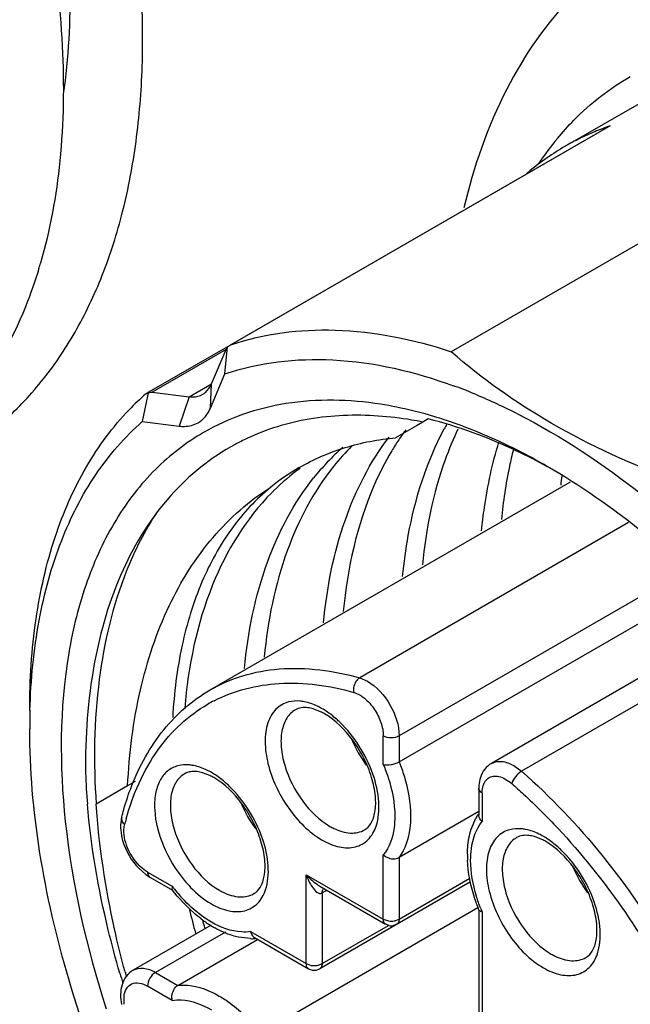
# Model space of a CAD drawing. Header units: inches. Extents: x 0 to 34, y 0 to 22.
# Tile 92 of 126: x 23.352 to 23.568, y 12.625 to 12.972. Entities that reach past the tile are written whole.
import ezdxf

# ---------------------------------------------------------------- set-up
doc = ezdxf.new("R2010")
doc.units = ezdxf.units.IN
doc.header["$LTSCALE"] = 1.87
doc.header["$MEASUREMENT"] = 0
doc.layers.get('0').update_dxf_attribs({"linetype": 'CONTINUOUS'})
doc.layers.add('02___PRT_ALL_AXES', color=7, linetype='CONTINUOUS')

msp = doc.modelspace()

# ---------------------------------------------------------------- linework, layer by layer
at = {"color": 7, "linetype": 'CONTINUOUS'}
for p, q in [((23.6659784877, 12.9483660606), (23.5045131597, 12.8551380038)), ((23.5446538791, 12.92753341), (23.5724927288, 12.9436072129)), ((23.4263759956, 12.8573368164), (23.5600370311, 12.9345110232)), ((23.5605067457, 12.9347240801), (23.4268802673, 12.8575698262)), ((23.5605067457, 12.9347240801), (23.5600370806, 12.9345109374)), ((23.5446538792, 12.9275334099), (23.5446602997, 12.9275371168)), ((23.4263759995, 12.857336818), (23.4268802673, 12.8575698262)), ((23.425632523, 12.8569107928), (23.3972700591, 12.8405346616)), ((23.4251661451, 12.8558872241), (23.3992013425, 12.8408954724)), ((23.4200476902, 12.8438337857), (23.4251673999, 12.8558850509)), ((23.4247799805, 12.8473230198), (23.4256783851, 12.8568313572)), ((23.4251673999, 12.8558850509), (23.4256783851, 12.8568313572)), ((23.4256783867, 12.8568313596), (23.4260986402, 12.857160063)), ((23.4260986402, 12.857160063), (23.4263759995, 12.857336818)), ((23.4196610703, 12.8352709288), (23.424779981, 12.8473230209)), ((23.4121984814, 12.8393026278), (23.4200473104, 12.8438344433)), ((23.4196602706, 12.8352717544), (23.4200476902, 12.8438337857)), ((23.3968855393, 12.8402545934), (23.397270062, 12.8405346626)), ((23.3976280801, 12.8401025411), (23.3970550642, 12.8373023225)), ((23.397270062, 12.8405346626), (23.3974701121, 12.8406332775)), ((23.3974701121, 12.8406332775), (23.3977527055, 12.8407105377)), ((23.3976986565, 12.8404469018), (23.3976280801, 12.8401025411)), ((23.3977527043, 12.8407105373), (23.3976986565, 12.8404469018)), ((23.3977527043, 12.8407105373), (23.3987425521, 12.8409118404)), ((23.3987425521, 12.8409118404), (23.399201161, 12.8408953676)), ((23.399201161, 12.8408953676), (23.4121983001, 12.8393025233)), ((23.3970550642, 12.8373023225), (23.395673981, 12.8305208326)), ((23.4121983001, 12.8393025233), (23.4086711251, 12.8289279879)), ((23.3956739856, 12.830520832), (23.4086714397, 12.8289268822)), ((23.4944620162, 12.8303565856), (23.4922486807, 12.8290789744)), ((23.4963493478, 12.8314445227), (23.4944632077, 12.8303561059)), ((23.4922486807, 12.8290789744), (23.4848991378, 12.8248364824)), ((23.4195529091, 12.7359655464), (23.5465608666, 12.8092983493)), ((23.5669818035, 12.7949334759), (23.4722414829, 12.7402316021)), ((23.5869585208, 12.7779604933), (23.486142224, 12.7197504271)), ((23.486142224, 12.7106170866), (23.5932817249, 12.7724780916)), ((23.6048715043, 12.7598737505), (23.5186341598, 12.7100813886)), ((23.6102307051, 12.7540454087), (23.5292737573, 12.7073018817)), ((23.4722414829, 12.7402316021), (23.4750066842, 12.739037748)), ((23.4584218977, 12.7283040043), (23.4558633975, 12.7292994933)), ((23.4805744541, 12.7097031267), (23.4805744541, 12.7197504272)), ((23.486142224, 12.7197504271), (23.486142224, 12.7106170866)), ((23.526508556, 12.7093012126), (23.5292737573, 12.7073018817)), ((23.4194475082, 12.7058050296), (23.416889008, 12.7068005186)), ((23.3905096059, 12.7021578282), (23.3794176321, 12.6957542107)), ((23.3931064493, 12.7036570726), (23.3905096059, 12.7021578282)), ((23.5142198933, 12.7012655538), (23.5142198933, 12.6918697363)), ((23.5153730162, 12.6996581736), (23.5153730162, 12.6896108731)), ((23.5142198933, 12.6931291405), (23.486142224, 12.6769174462)), ((23.5115198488, 12.686908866), (23.5131613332, 12.6907917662)), ((23.5363706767, 12.6832973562), (23.5338121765, 12.6842928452)), ((23.4805744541, 12.6551938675), (23.4805744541, 12.6778314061)), ((23.486142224, 12.6769174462), (23.486142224, 12.6551938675)), ((23.3945177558, 12.6730098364), (23.3969099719, 12.6709354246)), ((23.3969099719, 12.6709354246), (23.3983374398, 12.6700042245)), ((23.3975221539, 12.6718063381), (23.4062236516, 12.6667822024)), ((23.4534315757, 12.6395249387), (23.4534315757, 12.6708658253)), ((23.4534315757, 12.6708658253), (23.4805744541, 12.6551938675)), ((23.3983374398, 12.6700042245), (23.406260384, 12.6654296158)), ((23.4581835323, 12.6667907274), (23.48138974, 12.6533917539)), ((23.5112277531, 12.6683465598), (23.4581840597, 12.6377228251)), ((23.486142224, 12.6551938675), (23.5110935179, 12.6696004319)), ((23.4603965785, 12.6652436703), (23.4589993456, 12.6644369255)), ((23.4589993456, 12.6644369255), (23.4589993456, 12.6395249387)), ((23.513922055, 12.6592108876), (23.4374016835, 12.6150289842)), ((23.5142198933, 12.6584474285), (23.5142198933, 12.6150114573)), ((23.5153730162, 12.6577391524), (23.5153730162, 12.613404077)), ((23.4199081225, 12.6530922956), (23.3924316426, 12.6372277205)), ((23.4589993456, 12.6395249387), (23.4823842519, 12.6530270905)), ((23.4805744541, 12.6551938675), (23.4823393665, 12.6546055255)), ((23.4826562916, 12.6529273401), (23.48138974, 12.6533917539)), ((23.4853269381, 12.6533917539), (23.4839683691, 12.6529117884)), ((23.4849097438, 12.6547129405), (23.486142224, 12.6551938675)), ((23.4249417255, 12.6506718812), (23.4003060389, 12.6364475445)), ((23.4338262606, 12.6508448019), (23.4534315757, 12.6395249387)), ((23.4082159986, 12.6318804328), (23.4362907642, 12.6480904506)), ((23.4337425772, 12.6483393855), (23.429549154, 12.6488617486)), ((23.4352057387, 12.6487169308), (23.4542468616, 12.6377228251)), ((23.4534315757, 12.6395249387), (23.455196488, 12.6389365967)), ((23.4577668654, 12.6390440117), (23.4589993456, 12.6395249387)), ((23.4003060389, 12.6364475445), (23.4082159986, 12.6318804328)), ((23.4542468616, 12.6377228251), (23.4555200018, 12.6372572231)), ((23.4555200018, 12.6372572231), (23.4569074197, 12.6372565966)), ((23.4569074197, 12.6372565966), (23.4581840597, 12.6377228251)), ((23.4062236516, 12.6266015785), (23.3975221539, 12.6316257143)), ((23.3892778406, 12.6252047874), (23.3892257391, 12.6278792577))]:
    msp.add_line(p, q, dxfattribs=at)
for centre, radius, start, end in [((23.5899225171, 12.8486106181), 0.0909989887, 108.8598172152, 112.5345636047), ((23.6256525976, 12.8608006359), 0.1088541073, 140.3065300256, 146.0781253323), ((23.5890179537, 12.8506917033), 0.0887289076, 116.257795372, 119.9949299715), ((23.5893448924, 12.8500164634), 0.0894791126, 112.537928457, 116.2542539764), ((23.5895004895, 12.8499632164), 0.0896010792, 120.034023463, 129.7645106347), ((23.5906825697, 12.8485070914), 0.0914764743, 129.7502641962, 130.8068995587), ((23.1953648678, 12.9340905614), 0.1712377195, 343.1382229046, 343.8041395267), ((23.4584903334, 12.7697568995), 0.093621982, 131.1487626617, 136.0735806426), ((23.4411218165, 12.6672496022), 0.1872531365, 67.5825640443, 69.9560535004), ((23.4385836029, 12.6609846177), 0.1940126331, 67.3626188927, 67.5951924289), ((23.4550193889, 12.6880089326), 0.1506886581, 74.0214061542, 74.6725741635), ((23.4540544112, 12.684657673), 0.1541760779, 72.8711778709, 74.0194860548), ((23.4525306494, 12.6797241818), 0.1593395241, 71.5927698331, 72.870042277), ((23.5636833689, 12.7727055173), 0.0931551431, 143.8607680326, 146.5061130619), ((23.5941004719, 12.7788398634), 0.1043825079, 150.9170436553, 151.9481054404), ((23.4672251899, 12.7505127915), 0.0817829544, 115.0878460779, 118.3416283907), ((23.5673617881, 12.7702762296), 0.0975633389, 146.5084837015, 149.2300509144), ((23.5203276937, 12.7597757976), 0.0819833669, 131.2207219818, 136.5224238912), ((23.5295486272, 12.7616192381), 0.0851199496, 134.8614136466, 141.4454749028), ((23.5231069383, 12.7571626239), 0.0857981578, 136.5331644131, 141.4300717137), ((23.4903196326, 12.7462463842), 0.0786385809, 120.0292571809, 128.9095841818), ((23.4983340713, 12.7489197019), 0.0803468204, 125.8565938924, 134.5840279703), ((23.7221611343, 12.7909433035), 0.1799316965, 173.4708296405, 174.5171876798), ((23.4998146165, 12.747363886), 0.0824941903, 134.5578884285, 135.2097396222), ((23.4451232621, 12.6852480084), 0.0527705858, 117.2300463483, 119.9960934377), ((23.4450255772, 12.7051994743), 0.0279178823, 56.5948365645, 59.9648562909), ((23.5935188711, 12.7223249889), 0.2375229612, 178.4147194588, 180.0043907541), ((23.4492583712, 12.709318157), 0.0210815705, 59.9514231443, 64.2357018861), ((23.5080170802, 12.734525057), 0.0417632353, 202.47572867, 216.8079104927), ((23.6258456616, 12.7168385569), 0.250383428, 182.336365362, 184.8344950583), ((23.4102839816, 12.6868191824), 0.0210815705, 59.9514231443, 64.2357018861), ((23.4060511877, 12.6827004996), 0.0279178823, 56.5948365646, 59.964856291), ((23.4690426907, 12.7120260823), 0.0417632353, 202.4757286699, 216.8079104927), ((23.5304559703, 12.6814088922), 0.0196759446, 147.1849186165, 151.5188037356), ((23.4833040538, 12.6646157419), 0.0968666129, 164.4455479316, 165.7160256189), ((23.4726327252, 12.7066622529), 0.0216713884, 239.9578605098, 244.0071616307), ((23.5229743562, 12.6601928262), 0.0279178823, 56.5948365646, 59.9648562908), ((23.5272071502, 12.664311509), 0.0210815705, 59.9514231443, 64.2357018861), ((23.549250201, 12.6776153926), 0.0390668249, 179.3236924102, 182.4230165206), ((23.5859658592, 12.6895184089), 0.0417632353, 202.4757286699, 216.8079104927), ((23.4533273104, 12.7025734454), 0.0591588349, 217.2290217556, 218.4894896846), ((23.4648149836, 12.6782439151), 0.0132344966, 236.1074279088, 239.9289503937), ((23.4511049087, 12.7007510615), 0.0562851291, 218.4454507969, 223.8972270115), ((23.4336583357, 12.6841632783), 0.0216713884, 239.9578605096, 244.0071616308), ((23.7467425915, 12.7407911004), 0.3444390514, 193.8335610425, 195.2395606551), ((23.5699202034, 12.6806360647), 0.05915796, 201.5100241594, 202.7708808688), ((23.4427777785, 12.6899189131), 0.0435088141, 232.5969610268, 237.6139075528), ((23.7536757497, 12.7436331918), 0.3483033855, 194.7400118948, 195.2360454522), ((23.4403698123, 12.6861692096), 0.0390525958, 237.6505907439, 240.6361464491), ((23.4833583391, 12.66117697), 0.0066499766, 261.185872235, 278.814127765), ((23.483358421, 12.6568081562), 0.0039438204, 259.7448039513, 278.8970319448), ((23.4834429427, 12.6606102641), 0.0060770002, 278.8445961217, 283.967370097), ((23.4342657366, 12.6680102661), 0.0196778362, 268.4765420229, 272.8110090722), ((23.4342960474, 12.66723875), 0.0189057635, 272.8339268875, 273.9342316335), ((23.5505815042, 12.6616556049), 0.0216713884, 239.9578605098, 244.0071616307), ((23.4562154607, 12.6455080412), 0.0066499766, 261.185872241, 278.814127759), ((23.4563000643, 12.6449413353), 0.0060770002, 278.8445961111, 283.9673701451), ((23.7246068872, 12.7347023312), 0.3509501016, 196.3032034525, 196.9220729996), ((23.7295285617, 12.7285139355), 0.3521146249, 195.1173201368, 195.3495893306)]:
    msp.add_arc(centre, radius, start, end, dxfattribs=at)
for points, knots in [([(23.2206914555, 13.2806154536), (23.2456054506, 13.258860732), (23.2905375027, 13.2082947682), (23.3322610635, 13.1354380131), (23.3553692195, 13.0737561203), (23.3663992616, 13.0288101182), (23.3710608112, 12.9861527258), (23.369723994, 12.9587122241), (23.3677842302, 12.9458752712)], [0, 0, 0, 0, 0.2622441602, 0.5311127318, 0.6608060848, 0.7835179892, 0.8970641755, 1, 1, 1, 1]), ([(23.2556146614, 13.2309523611), (23.277305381, 13.2042839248), (23.3059259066, 13.1610900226), (23.3351151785, 13.0997126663), (23.3518456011, 13.0533259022), (23.3630002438, 13.0077109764), (23.3683740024, 12.964070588), (23.3677795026, 12.9235571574), (23.3632191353, 12.8980763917), (23.3598068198, 12.8863286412)], [0, 0, 0, 0, 0.2772689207, 0.4145795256, 0.547653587, 0.6742631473, 0.7925923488, 0.9013283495, 1, 1, 1, 1]), ([(23.6146407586, 13.0151386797), (23.6019389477, 13.0131978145), (23.5770205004, 13.0054234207), (23.5452474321, 12.981548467), (23.5217042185, 12.9472556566), (23.5123549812, 12.9202357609), (23.5089573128, 12.9058040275)], [0, 0, 0, 0, 0.2386398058, 0.4747848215, 0.7246417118, 1, 1, 1, 1]), ([(23.5418923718, 12.9303235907), (23.5437290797, 12.9325319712), (23.5512809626, 12.9408922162), (23.5603061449, 12.9479340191), (23.5675721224, 12.9521293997)], [0, 0, 0, 0, 0.2550357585, 1, 1, 1, 1]), ([(23.359240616, 12.8844206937), (23.3578608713, 12.8798687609), (23.3519622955, 12.8629668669), (23.342956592, 12.8470297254), (23.3345225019, 12.8369374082)], [0, 0, 0, 0, 0.2655902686, 1, 1, 1, 1]), ([(23.4268802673, 12.8575698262), (23.4385692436, 12.8615640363), (23.4652709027, 12.8649102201), (23.4913292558, 12.859486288), (23.5045131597, 12.8551380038)], [0, 0, 0, 0, 0.4708423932, 1, 1, 1, 1]), ([(23.5833025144, 12.8096460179), (23.5683070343, 12.8153031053), (23.5404309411, 12.8279220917), (23.5153240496, 12.8455844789), (23.5045131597, 12.8551380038)], [0, 0, 0, 0, 0.5262661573, 1, 1, 1, 1]), ([(23.424779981, 12.8473230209), (23.4368689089, 12.8514538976), (23.4647497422, 12.8545592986), (23.4916842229, 12.8481252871), (23.5053011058, 12.8431608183)], [0, 0, 0, 0, 0.4684913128, 1, 1, 1, 1]), ([(23.4169425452, 12.8401560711), (23.4172794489, 12.8403505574), (23.4186132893, 12.8412855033), (23.4195662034, 12.8426997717), (23.4200480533, 12.8438339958)], [0, 0, 0, 0, 0.2399308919, 1, 1, 1, 1]), ([(23.4121986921, 12.8393027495), (23.4126294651, 12.8392499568), (23.4142481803, 12.83915532), (23.4159134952, 12.8395620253), (23.4169425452, 12.8401560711)], [0, 0, 0, 0, 0.2675349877, 1, 1, 1, 1]), ([(23.4796068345, 12.8366268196), (23.4686272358, 12.8383368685), (23.4468929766, 12.8388978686), (23.4261448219, 12.8318299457), (23.417277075, 12.8267108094)], [0, 0, 0, 0, 0.5204369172, 1, 1, 1, 1]), ([(23.494851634, 12.8333377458), (23.493572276, 12.8336883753), (23.4885392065, 12.8349960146), (23.4834342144, 12.8360307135), (23.4796068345, 12.8366268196)], [0, 0, 0, 0, 0.2551001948, 1, 1, 1, 1]), ([(23.5132585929, 12.8400503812), (23.5182225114, 12.8379803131), (23.5389469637, 12.8283118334), (23.5581311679, 12.8155147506), (23.5718212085, 12.8046583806)], [0, 0, 0, 0, 0.2353675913, 1, 1, 1, 1]), ([(23.3559960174, 12.7287362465), (23.35599629, 12.7395075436), (23.3573179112, 12.7601940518), (23.3638621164, 12.7892962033), (23.3747932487, 12.8144977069), (23.3852488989, 12.8286755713), (23.3910608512, 12.8347056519)], [0, 0, 0, 0, 0.2830115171, 0.5424654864, 0.7799501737, 1, 1, 1, 1]), ([(23.4153118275, 12.830114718), (23.4157838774, 12.830387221), (23.4176530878, 12.8316977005), (23.4189857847, 12.8336813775), (23.4196610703, 12.8352709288)], [0, 0, 0, 0, 0.2398916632, 1, 1, 1, 1]), ([(23.3560868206, 12.7288960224), (23.3563809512, 12.7394819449), (23.3583229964, 12.7597409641), (23.3659822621, 12.7879865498), (23.3781576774, 12.8120283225), (23.3894763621, 12.8251089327), (23.3956739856, 12.830520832)], [0, 0, 0, 0, 0.2836980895, 0.5427248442, 0.7795795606, 1, 1, 1, 1]), ([(23.4086714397, 12.8289268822), (23.409274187, 12.8288530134), (23.4115392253, 12.8287136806), (23.4138713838, 12.8292831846), (23.4153118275, 12.830114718)], [0, 0, 0, 0, 0.2674569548, 1, 1, 1, 1]), ([(23.4787765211, 12.8324926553), (23.4706824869, 12.8330589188), (23.4547625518, 12.8324938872), (23.4394753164, 12.8278234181), (23.4325486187, 12.8245802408)], [0, 0, 0, 0, 0.5147651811, 1, 1, 1, 1]), ([(23.4944638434, 12.8303564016), (23.4931436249, 12.8306206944), (23.4879517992, 12.8315788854), (23.48269988, 12.8322181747), (23.4787765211, 12.8324926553)], [0, 0, 0, 0, 0.255033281, 1, 1, 1, 1]), ([(23.5382041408, 12.8147268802), (23.5347253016, 12.8166317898), (23.5213350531, 12.8234886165), (23.5071102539, 12.8288047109), (23.4963493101, 12.8314445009)], [0, 0, 0, 0, 0.2636030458, 1, 1, 1, 1]), ([(23.5383235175, 12.8147212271), (23.5353848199, 12.8164178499), (23.52397487, 12.8226703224), (23.5119712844, 12.8278748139), (23.5028450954, 12.8309112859)], [0, 0, 0, 0, 0.2607946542, 1, 1, 1, 1]), ([(23.417277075, 12.8267108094), (23.41109872, 12.8231441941), (23.3994021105, 12.8141039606), (23.385483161, 12.7960374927), (23.3752757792, 12.7739011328), (23.3664634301, 12.7382790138), (23.3664670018, 12.6865580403), (23.376010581, 12.6450611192), (23.382982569, 12.6236510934)], [0, 0, 0, 0, 0.0969006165, 0.1980934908, 0.3069490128, 0.4256231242, 0.6941550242, 1, 1, 1, 1]), ([(23.4873748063, 12.7759879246), (23.4878374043, 12.780805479), (23.4902673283, 12.7986752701), (23.4957694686, 12.8162727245), (23.5019806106, 12.8279279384)], [0, 0, 0, 0, 0.2681784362, 1, 1, 1, 1]), ([(23.5068629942, 12.8278345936), (23.5051865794, 12.8243304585), (23.4988370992, 12.8090413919), (23.4955377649, 12.7925889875), (23.4943349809, 12.7799983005)], [0, 0, 0, 0, 0.2349612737, 1, 1, 1, 1]), ([(23.4509655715, 12.8143293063), (23.4560419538, 12.8172609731), (23.4670722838, 12.8220578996), (23.4788754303, 12.8242883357), (23.4849014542, 12.8248304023)], [0, 0, 0, 0, 0.4920987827, 1, 1, 1, 1]), ([(23.4595046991, 12.7596065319), (23.4606667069, 12.7719411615), (23.4651716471, 12.7951045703), (23.4759295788, 12.8163466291), (23.4825760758, 12.8250778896)], [0, 0, 0, 0, 0.5303062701, 1, 1, 1, 1]), ([(23.5152138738, 12.7920631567), (23.5154773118, 12.7948062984), (23.5167297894, 12.8053362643), (23.5189694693, 12.8157617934), (23.5212813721, 12.823262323)], [0, 0, 0, 0, 0.2598670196, 1, 1, 1, 1]), ([(23.4283990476, 12.8224932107), (23.4198811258, 12.8178983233), (23.4038885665, 12.8050370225), (23.3870248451, 12.7778011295), (23.3772241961, 12.7440802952), (23.3755200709, 12.7195346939), (23.3756703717, 12.706631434)], [0, 0, 0, 0, 0.2176566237, 0.4504725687, 0.7097947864, 1, 1, 1, 1]), ([(23.4835326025, 12.8201888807), (23.4811818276, 12.8162424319), (23.4722239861, 12.7985413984), (23.4678908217, 12.7787530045), (23.4664689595, 12.7636240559)], [0, 0, 0, 0, 0.2321240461, 1, 1, 1, 1]), ([(23.526374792, 12.8206354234), (23.5258766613, 12.8186812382), (23.5239928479, 12.8105844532), (23.5227709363, 12.8023380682), (23.5221721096, 12.7960716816)], [0, 0, 0, 0, 0.2426334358, 1, 1, 1, 1]), ([(23.4629835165, 12.8146710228), (23.4559497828, 12.8058571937), (23.4445321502, 12.7841194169), (23.4398286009, 12.7602667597), (23.438632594, 12.7475487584)], [0, 0, 0, 0, 0.4688629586, 1, 1, 1, 1]), ([(23.7095485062, 12.5181699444), (23.7095478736, 12.5317043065), (23.7070712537, 12.5598708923), (23.6936049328, 12.6176942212), (23.662336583, 12.6886184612), (23.6165449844, 12.7511568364), (23.5731997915, 12.7917276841), (23.5500445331, 12.8079542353), (23.5383235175, 12.8147212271)], [0, 0, 0, 0, 0.1142560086, 0.2375383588, 0.5000028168, 0.7624650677, 0.8857454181, 1, 1, 1, 1]), ([(23.4316728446, 12.7435302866), (23.4328689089, 12.7562488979), (23.437572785, 12.7801026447), (23.4489914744, 12.8018412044), (23.4560258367, 12.8106551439)], [0, 0, 0, 0, 0.5311384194, 1, 1, 1, 1]), ([(23.3905084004, 12.7021573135), (23.3910525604, 12.7135478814), (23.3937832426, 12.7353194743), (23.4036735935, 12.7653222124), (23.4191630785, 12.7901569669), (23.4333232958, 12.8026339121), (23.4409240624, 12.8074429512)], [0, 0, 0, 0, 0.2826298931, 0.5406175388, 0.7770805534, 1, 1, 1, 1]), ([(23.4409240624, 12.8074429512), (23.4357448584, 12.8032045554), (23.4262124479, 12.7929058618), (23.4157258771, 12.7737645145), (23.4088575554, 12.7511446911), (23.4068461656, 12.7348448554), (23.4063842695, 12.7263141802)], [0, 0, 0, 0, 0.2216404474, 0.458644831, 0.7170650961, 1, 1, 1, 1]), ([(23.4412692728, 12.8054821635), (23.432200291, 12.7963466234), (23.4173541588, 12.7719132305), (23.411855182, 12.7443208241), (23.4106208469, 12.7295261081)], [0, 0, 0, 0, 0.4644015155, 1, 1, 1, 1]), ([(23.4008547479, 12.7987260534), (23.3965328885, 12.79212973), (23.3870183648, 12.7732940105), (23.3788172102, 12.7382711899), (23.3784244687, 12.7103776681), (23.379419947, 12.6957532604)], [0, 0, 0, 0, 0.2215570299, 0.5881798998, 1, 1, 1, 1]), ([(23.4195529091, 12.7359655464), (23.4231830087, 12.7380615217), (23.4311007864, 12.7414657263), (23.4489632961, 12.7447191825), (23.4630851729, 12.7428080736), (23.4722414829, 12.7402316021)], [0, 0, 0, 0, 0.2323767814, 0.472691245, 1, 1, 1, 1]), ([(23.472241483, 12.7402316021), (23.4718540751, 12.7400079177), (23.4704228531, 12.738706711), (23.4698673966, 12.7365417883), (23.4701488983, 12.7351113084)], [0, 0, 0, 0, 0.2347956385, 1, 1, 1, 1]), ([(23.4209773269, 12.7321703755), (23.4279877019, 12.7357780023), (23.4447638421, 12.7399741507), (23.4616453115, 12.7375041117), (23.4701488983, 12.7351113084)], [0, 0, 0, 0, 0.4715981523, 1, 1, 1, 1]), ([(23.4750066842, 12.739037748), (23.4783118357, 12.7371293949), (23.4835335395, 12.7311024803), (23.486142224, 12.7235668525), (23.486142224, 12.7197504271)], [0, 0, 0, 0, 0.5000063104, 1, 1, 1, 1]), ([(23.3918377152, 12.7019075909), (23.3946122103, 12.7090757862), (23.4018577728, 12.7223537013), (23.4133453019, 12.7323813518), (23.4195529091, 12.7359655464)], [0, 0, 0, 0, 0.5174480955, 1, 1, 1, 1]), ([(23.4701488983, 12.7351113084), (23.4715300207, 12.7347226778), (23.4743020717, 12.7330370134), (23.4775585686, 12.7293007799), (23.4798796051, 12.7247282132), (23.4805744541, 12.7213537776), (23.4805744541, 12.7197504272)], [0, 0, 0, 0, 0.2202536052, 0.4819883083, 0.7538654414, 1, 1, 1, 1]), ([(23.3899850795, 12.6905909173), (23.3923666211, 12.6991450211), (23.397671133, 12.7113497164), (23.4088231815, 12.7241693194), (23.4153271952, 12.7289796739), (23.4187410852, 12.7309504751)], [0, 0, 0, 0, 0.5257627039, 0.7665942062, 1, 1, 1, 1]), ([(23.4471651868, 12.7317368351), (23.4455187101, 12.7312962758), (23.4422598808, 12.7293780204), (23.4394326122, 12.7240934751), (23.4386444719, 12.7173653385), (23.4397402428, 12.709711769), (23.4426042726, 12.7017498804), (23.4482306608, 12.6920252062), (23.4543082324, 12.6857890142), (23.4589993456, 12.6830804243)], [0, 0, 0, 0, 0.0869374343, 0.1819360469, 0.2951340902, 0.427345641, 0.5731023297, 0.7236956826, 1, 1, 1, 1]), ([(23.4527514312, 12.7318228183), (23.4522630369, 12.7319200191), (23.4504136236, 12.732198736), (23.4484917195, 12.7320917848), (23.4471651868, 12.7317368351)], [0, 0, 0, 0, 0.2661287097, 1, 1, 1, 1]), ([(23.4558633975, 12.7292994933), (23.4552310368, 12.7294836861), (23.4531641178, 12.7299437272), (23.4508514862, 12.7297060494), (23.4495779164, 12.7289707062)], [0, 0, 0, 0, 0.3093288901, 1, 1, 1, 1]), ([(23.4589993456, 12.729368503), (23.4584819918, 12.7296672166), (23.4565033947, 12.7307213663), (23.4543652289, 12.7315016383), (23.4527514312, 12.7318228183)], [0, 0, 0, 0, 0.2663572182, 1, 1, 1, 1]), ([(23.4495782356, 12.7289701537), (23.4483592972, 12.7282656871), (23.4461452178, 12.7260074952), (23.4445360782, 12.7212432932), (23.4443991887, 12.7155049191), (23.4461721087, 12.7068506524), (23.4513782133, 12.6966775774), (23.458007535, 12.6900822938), (23.4617832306, 12.6879022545)], [0, 0, 0, 0, 0.0871458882, 0.1868580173, 0.3045350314, 0.4386764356, 0.7301271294, 1, 1, 1, 1]), ([(23.4739885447, 12.6866929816), (23.4748838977, 12.6872099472), (23.4766365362, 12.6890977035), (23.4779256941, 12.6933391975), (23.4779731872, 12.6989400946), (23.4765827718, 12.7054194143), (23.4738229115, 12.7121293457), (23.4688314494, 12.7201758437), (23.4637085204, 12.7253181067), (23.4598146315, 12.7275663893)], [0, 0, 0, 0, 0.0644240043, 0.1530785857, 0.2703406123, 0.4101628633, 0.5633752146, 0.719820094, 1, 1, 1, 1]), ([(23.4652745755, 12.7245817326), (23.4648838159, 12.7249559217), (23.4633457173, 12.7263686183), (23.4616881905, 12.727654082), (23.4603959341, 12.7285052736)], [0, 0, 0, 0, 0.2590594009, 1, 1, 1, 1]), ([(23.5383576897, 12.4064676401), (23.5258740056, 12.4136744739), (23.5012127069, 12.4309571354), (23.455047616, 12.4741669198), (23.4062777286, 12.5407733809), (23.372975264, 12.6163106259), (23.3586346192, 12.6778943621), (23.3559954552, 12.7078924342), (23.3559959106, 12.7223067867)], [0, 0, 0, 0, 0.1142556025, 0.2375377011, 0.5000023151, 0.76246566, 0.8857463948, 1, 1, 1, 1]), ([(23.4780410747, 12.6880038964), (23.4789508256, 12.6906751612), (23.4794164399, 12.6970420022), (23.4771770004, 12.706732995), (23.4724567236, 12.7163598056), (23.467871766, 12.7220946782), (23.4652745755, 12.7245817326)], [0, 0, 0, 0, 0.2096768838, 0.4603911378, 0.7328117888, 1, 1, 1, 1]), ([(23.4081907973, 12.7092378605), (23.4068682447, 12.7088839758), (23.4042758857, 12.7075593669), (23.4015200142, 12.7039385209), (23.400052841, 12.6991425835), (23.3997620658, 12.6912066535), (23.4026931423, 12.6804251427), (23.4074430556, 12.672547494), (23.4104430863, 12.6689298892)], [0, 0, 0, 0, 0.0890154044, 0.1822225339, 0.2881399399, 0.4101642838, 0.6944324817, 1, 1, 1, 1]), ([(23.4137770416, 12.7093238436), (23.4132886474, 12.7094210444), (23.4114392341, 12.7096997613), (23.40951733, 12.7095928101), (23.4081907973, 12.7092378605)], [0, 0, 0, 0, 0.2661287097, 1, 1, 1, 1]), ([(23.4200249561, 12.7068695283), (23.4195076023, 12.7071682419), (23.4175290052, 12.7082223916), (23.4153908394, 12.7090026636), (23.4137770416, 12.7093238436)], [0, 0, 0, 0, 0.2663572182, 1, 1, 1, 1]), ([(23.4805744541, 12.7097031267), (23.4814638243, 12.7094899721), (23.4834169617, 12.7095839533), (23.4852834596, 12.7101212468), (23.486142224, 12.7106170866)], [0, 0, 0, 0, 0.4797829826, 1, 1, 1, 1]), ([(23.4805744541, 12.7097031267), (23.481219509, 12.7081663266), (23.483392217, 12.7023132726), (23.4846073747, 12.6960454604), (23.4846110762, 12.6914641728)], [0, 0, 0, 0, 0.2667564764, 1, 1, 1, 1]), ([(23.486142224, 12.7106170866), (23.486788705, 12.7089977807), (23.4889679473, 12.7028318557), (23.4901749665, 12.6962675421), (23.4901788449, 12.6914671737)], [0, 0, 0, 0, 0.2664421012, 1, 1, 1, 1]), ([(23.5186341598, 12.7100813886), (23.5177174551, 12.7095520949), (23.5160795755, 12.7080910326), (23.5151156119, 12.7061419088), (23.5147877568, 12.7051235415)], [0, 0, 0, 0, 0.4973441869, 1, 1, 1, 1]), ([(23.5186345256, 12.710080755), (23.5196967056, 12.7106940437), (23.5226031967, 12.7111352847), (23.5252059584, 12.7100533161), (23.526508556, 12.7093012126)], [0, 0, 0, 0, 0.4491668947, 1, 1, 1, 1]), ([(23.4106038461, 12.706471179), (23.4093849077, 12.7057667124), (23.4071708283, 12.7035085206), (23.4055616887, 12.6987443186), (23.4054247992, 12.6930059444), (23.4071977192, 12.6843516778), (23.4124038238, 12.6741786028), (23.4190331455, 12.6675833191), (23.4228088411, 12.6654032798)], [0, 0, 0, 0, 0.0871458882, 0.1868580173, 0.3045350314, 0.4386764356, 0.7301271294, 1, 1, 1, 1]), ([(23.416889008, 12.7068005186), (23.4162566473, 12.7069847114), (23.4141897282, 12.7074447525), (23.4118770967, 12.7072070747), (23.4106035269, 12.7064717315)], [0, 0, 0, 0, 0.3093288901, 1, 1, 1, 1]), ([(23.4350141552, 12.664194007), (23.4359095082, 12.6647109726), (23.4376621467, 12.6665987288), (23.4389513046, 12.6708402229), (23.4389987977, 12.67644112), (23.4376083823, 12.6829204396), (23.434848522, 12.689630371), (23.4298570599, 12.697676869), (23.4247341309, 12.702819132), (23.420840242, 12.7050674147)], [0, 0, 0, 0, 0.0644240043, 0.1530785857, 0.2703406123, 0.4101628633, 0.5633752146, 0.719820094, 1, 1, 1, 1]), ([(23.426300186, 12.7020827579), (23.4259094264, 12.702456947), (23.4243713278, 12.7038696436), (23.422713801, 12.7051551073), (23.4214215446, 12.7060062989)], [0, 0, 0, 0, 0.2590594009, 1, 1, 1, 1]), ([(23.5147877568, 12.7051235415), (23.5144908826, 12.7042014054), (23.5142621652, 12.7029012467), (23.5142198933, 12.7015994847), (23.5142198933, 12.7012655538)], [0, 0, 0, 0, 0.7436579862, 1, 1, 1, 1]), ([(23.5159261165, 12.702789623), (23.5160143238, 12.703004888), (23.5163899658, 12.7037918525), (23.5169777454, 12.7044866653), (23.5174986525, 12.7048581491)], [0, 0, 0, 0, 0.2666510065, 1, 1, 1, 1]), ([(23.5174986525, 12.7048581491), (23.5180056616, 12.7052197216), (23.5192802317, 12.7057185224), (23.5214408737, 12.705555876), (23.5236957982, 12.704612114), (23.5251035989, 12.703586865), (23.5257985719, 12.7029798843)], [0, 0, 0, 0, 0.2049286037, 0.431545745, 0.6963503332, 1, 1, 1, 1]), ([(23.5292737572, 12.7073018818), (23.528434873, 12.7068175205), (23.5270547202, 12.7054984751), (23.526022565, 12.7038594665), (23.5257985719, 12.7029798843)], [0, 0, 0, 0, 0.5162606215, 1, 1, 1, 1]), ([(23.5292737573, 12.7073018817), (23.5395712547, 12.6983081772), (23.5589307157, 12.6778412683), (23.5828987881, 12.6427422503), (23.6013112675, 12.6044361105), (23.609356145, 12.5774372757), (23.6119959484, 12.5640228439)], [0, 0, 0, 0, 0.244067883, 0.5000042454, 0.7559384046, 1, 1, 1, 1]), ([(23.3884007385, 12.6910944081), (23.3886385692, 12.6920283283), (23.3896239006, 12.6956811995), (23.3908199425, 12.6992780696), (23.3918377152, 12.7019075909)], [0, 0, 0, 0, 0.254728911, 1, 1, 1, 1]), ([(23.4390666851, 12.6655049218), (23.4399764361, 12.6681761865), (23.4404420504, 12.6745430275), (23.4382026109, 12.6842340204), (23.4334823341, 12.693860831), (23.4288973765, 12.6995957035), (23.426300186, 12.7020827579)], [0, 0, 0, 0, 0.2096768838, 0.4603911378, 0.7328117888, 1, 1, 1, 1]), ([(23.5153730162, 12.6996581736), (23.5153730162, 12.6999443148), (23.5154148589, 12.7010061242), (23.5156313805, 12.7020703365), (23.5159261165, 12.702789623)], [0, 0, 0, 0, 0.2690633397, 1, 1, 1, 1]), ([(23.5257985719, 12.7029798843), (23.5272030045, 12.7017532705), (23.5328588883, 12.6966759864), (23.538245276, 12.6913000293), (23.5421561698, 12.6871048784)], [0, 0, 0, 0, 0.2453507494, 1, 1, 1, 1]), ([(23.5153730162, 12.6996581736), (23.5152012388, 12.6997573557), (23.514648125, 12.7001304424), (23.5142193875, 12.7007890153), (23.5142193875, 12.7012655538)], [0, 0, 0, 0, 0.2939052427, 1, 1, 1, 1]), ([(23.3877686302, 12.6361834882), (23.3862962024, 12.6412179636), (23.3810562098, 12.660758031), (23.3776138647, 12.6808043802), (23.3763530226, 12.6957368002)], [0, 0, 0, 0, 0.2592751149, 1, 1, 1, 1]), ([(23.3895992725, 12.6366837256), (23.3882506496, 12.6416759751), (23.3834622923, 12.6610912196), (23.3804268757, 12.6809609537), (23.379419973, 12.6957528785)], [0, 0, 0, 0, 0.2585942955, 1, 1, 1, 1]), ([(23.3884007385, 12.6910944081), (23.3883096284, 12.6907366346), (23.3880061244, 12.6892368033), (23.3879782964, 12.687688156), (23.3880754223, 12.6865329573)], [0, 0, 0, 0, 0.2415442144, 1, 1, 1, 1]), ([(23.3884003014, 12.6910945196), (23.3882903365, 12.6906638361), (23.3884086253, 12.6896324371), (23.3890420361, 12.6888561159), (23.3894320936, 12.6885154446)], [0, 0, 0, 0, 0.4618749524, 1, 1, 1, 1]), ([(23.4846110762, 12.6914641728), (23.4846121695, 12.6901109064), (23.4843458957, 12.6853530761), (23.4827427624, 12.6804933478), (23.4805744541, 12.6778314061)], [0, 0, 0, 0, 0.2827222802, 1, 1, 1, 1]), ([(23.4901788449, 12.6914671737), (23.490179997, 12.6900411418), (23.4899088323, 12.6849901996), (23.4883152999, 12.6798511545), (23.486142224, 12.6769174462)], [0, 0, 0, 0, 0.2808859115, 1, 1, 1, 1]), ([(23.5153730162, 12.6896108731), (23.515198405, 12.6897706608), (23.5146125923, 12.690391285), (23.5142197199, 12.6912486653), (23.5142194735, 12.6918697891)], [0, 0, 0, 0, 0.2759206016, 1, 1, 1, 1]), ([(23.3945335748, 12.6741705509), (23.3925726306, 12.6761691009), (23.3897727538, 12.6806955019), (23.388836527, 12.6861767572), (23.3894320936, 12.6885154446)], [0, 0, 0, 0, 0.5370769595, 1, 1, 1, 1]), ([(23.4589993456, 12.6830804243), (23.4609169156, 12.6819732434), (23.4647219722, 12.6803355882), (23.4707105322, 12.680160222), (23.4756618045, 12.6829857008), (23.4774431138, 12.6862481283), (23.4780410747, 12.6880038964)], [0, 0, 0, 0, 0.2902035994, 0.533833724, 0.756907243, 1, 1, 1, 1]), ([(23.5113363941, 12.6759781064), (23.5113353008, 12.6773313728), (23.5116015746, 12.6820892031), (23.5132047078, 12.6869489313), (23.5153730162, 12.6896108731)], [0, 0, 0, 0, 0.2827222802, 1, 1, 1, 1]), ([(23.3880754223, 12.6865329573), (23.388177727, 12.6853161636), (23.3891486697, 12.6803448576), (23.3918357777, 12.6757383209), (23.3945177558, 12.6730098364)], [0, 0, 0, 0, 0.2419429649, 1, 1, 1, 1]), ([(23.4631350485, 12.6871829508), (23.4649616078, 12.6862940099), (23.4686132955, 12.6850853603), (23.4725145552, 12.6858418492), (23.4739882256, 12.6866935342)], [0, 0, 0, 0, 0.5441022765, 1, 1, 1, 1]), ([(23.5101860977, 12.6780765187), (23.5101955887, 12.6788552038), (23.5103245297, 12.6818351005), (23.5108505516, 12.684808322), (23.5115198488, 12.686908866)], [0, 0, 0, 0, 0.2610306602, 1, 1, 1, 1]), ([(23.5251139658, 12.6867301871), (23.5234674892, 12.6862896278), (23.5202086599, 12.6843713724), (23.5173813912, 12.679086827), (23.5165932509, 12.6723586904), (23.5176890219, 12.6647051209), (23.5205530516, 12.6567432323), (23.5261794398, 12.6470185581), (23.5322570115, 12.6407823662), (23.5369481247, 12.6380737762)], [0, 0, 0, 0, 0.0869374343, 0.1819360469, 0.2951340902, 0.427345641, 0.5731023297, 0.7236956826, 1, 1, 1, 1]), ([(23.5275270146, 12.6839635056), (23.5263080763, 12.683259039), (23.5240939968, 12.6810008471), (23.5224848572, 12.6762366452), (23.5223479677, 12.670498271), (23.5241208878, 12.6618440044), (23.5293269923, 12.6516709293), (23.535956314, 12.6450756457), (23.5397320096, 12.6428956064)], [0, 0, 0, 0, 0.0871458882, 0.1868580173, 0.3045350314, 0.4386764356, 0.7301271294, 1, 1, 1, 1]), ([(23.5307002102, 12.6868161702), (23.530211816, 12.686913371), (23.5283624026, 12.6871920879), (23.5264404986, 12.6870851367), (23.5251139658, 12.6867301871)], [0, 0, 0, 0, 0.2661287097, 1, 1, 1, 1]), ([(23.5338121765, 12.6842928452), (23.5331798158, 12.684477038), (23.5311128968, 12.6849370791), (23.5288002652, 12.6846994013), (23.5275266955, 12.6839640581)], [0, 0, 0, 0, 0.3093288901, 1, 1, 1, 1]), ([(23.5369481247, 12.6843618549), (23.5364307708, 12.6846605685), (23.5344521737, 12.6857147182), (23.532314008, 12.6864949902), (23.5307002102, 12.6868161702)], [0, 0, 0, 0, 0.2663572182, 1, 1, 1, 1]), ([(23.5421561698, 12.6871048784), (23.558359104, 12.6697242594), (23.5854486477, 12.6306254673), (23.6020341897, 12.5859458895), (23.6065153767, 12.5631742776)], [0, 0, 0, 0, 0.5058910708, 1, 1, 1, 1]), ([(23.5519373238, 12.6416863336), (23.5528326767, 12.6422032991), (23.5545853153, 12.6440910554), (23.5558744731, 12.6483325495), (23.5559219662, 12.6539334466), (23.5545315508, 12.6604127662), (23.5517716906, 12.6671226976), (23.5467802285, 12.6751691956), (23.5416572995, 12.6803114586), (23.5377634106, 12.6825597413)], [0, 0, 0, 0, 0.0644240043, 0.1530785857, 0.2703406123, 0.4101628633, 0.5633752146, 0.719820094, 1, 1, 1, 1]), ([(23.5432233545, 12.6795750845), (23.5428325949, 12.6799492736), (23.5412944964, 12.6813619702), (23.5396369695, 12.6826474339), (23.5383447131, 12.6834986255)], [0, 0, 0, 0, 0.2590594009, 1, 1, 1, 1]), ([(23.4805744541, 12.6778314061), (23.4809438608, 12.6774933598), (23.482554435, 12.6764227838), (23.4848953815, 12.6761975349), (23.486142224, 12.6769174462)], [0, 0, 0, 0, 0.2580463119, 1, 1, 1, 1]), ([(23.5559898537, 12.6429972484), (23.5568996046, 12.6456685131), (23.5573652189, 12.6520353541), (23.5551257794, 12.661726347), (23.5504055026, 12.6713531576), (23.545820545, 12.6770880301), (23.5432233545, 12.6795750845)], [0, 0, 0, 0, 0.2096768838, 0.4603911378, 0.7328117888, 1, 1, 1, 1]), ([(23.3975221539, 12.6718063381), (23.3972626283, 12.6719561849), (23.3961871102, 12.6726379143), (23.3952148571, 12.6734762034), (23.3945335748, 12.6741705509)], [0, 0, 0, 0, 0.2355152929, 1, 1, 1, 1]), ([(23.5142684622, 12.6584474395), (23.5136746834, 12.6599057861), (23.5116198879, 12.6655496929), (23.5104040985, 12.6715337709), (23.5102183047, 12.675963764)], [0, 0, 0, 0, 0.2620619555, 1, 1, 1, 1]), ([(23.5148823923, 12.6589449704), (23.5143141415, 12.6603869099), (23.5123979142, 12.6658755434), (23.5113398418, 12.6717108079), (23.5113363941, 12.6759781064)], [0, 0, 0, 0, 0.2664303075, 1, 1, 1, 1]), ([(23.3975221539, 12.6718063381), (23.3975221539, 12.6716080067), (23.3975686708, 12.6709425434), (23.3979245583, 12.670242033), (23.3983371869, 12.6700037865)], [0, 0, 0, 0, 0.2939108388, 1, 1, 1, 1]), ([(23.4534315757, 12.6708658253), (23.4537012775, 12.6700866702), (23.4543514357, 12.6685386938), (23.4556055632, 12.6661637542), (23.457843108, 12.6637695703), (23.4589993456, 12.6644369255)], [0, 0, 0, 0, 0.2786580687, 0.548811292, 1, 1, 1, 1]), ([(23.4062236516, 12.6667822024), (23.4061842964, 12.6666495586), (23.4060833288, 12.6662259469), (23.4060969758, 12.6657134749), (23.4062844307, 12.6654714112)], [0, 0, 0, 0, 0.3112552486, 1, 1, 1, 1]), ([(23.4104430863, 12.6689298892), (23.4111642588, 12.668060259), (23.4139950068, 12.664896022), (23.4173246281, 12.6621405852), (23.4200249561, 12.6605814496)], [0, 0, 0, 0, 0.265957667, 1, 1, 1, 1]), ([(23.4163497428, 12.6553562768), (23.4154378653, 12.6560521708), (23.4117584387, 12.6590828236), (23.4085038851, 12.6626153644), (23.4062846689, 12.6654716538)], [0, 0, 0, 0, 0.2407722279, 1, 1, 1, 1]), ([(23.4200249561, 12.6605814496), (23.4219425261, 12.6594742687), (23.4257475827, 12.6578366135), (23.4317361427, 12.6576612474), (23.436687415, 12.6604867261), (23.4384687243, 12.6637491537), (23.4390666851, 12.6655049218)], [0, 0, 0, 0, 0.2902035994, 0.533833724, 0.756907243, 1, 1, 1, 1]), ([(23.424160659, 12.6646839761), (23.4259872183, 12.6637950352), (23.429638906, 12.6625863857), (23.4335401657, 12.6633428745), (23.4350138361, 12.6641945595)], [0, 0, 0, 0, 0.5441022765, 1, 1, 1, 1]), ([(23.4200488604, 12.6541387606), (23.419219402, 12.6546167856), (23.4157873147, 12.6567929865), (23.4127003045, 12.6594904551), (23.4105467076, 12.661724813)], [0, 0, 0, 0, 0.235763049, 1, 1, 1, 1]), ([(23.5153730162, 12.6577391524), (23.5152384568, 12.6577714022), (23.5148210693, 12.6578958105), (23.5143840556, 12.6581639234), (23.5142681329, 12.6584473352)], [0, 0, 0, 0, 0.3112424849, 1, 1, 1, 1]), ([(23.4338262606, 12.6508448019), (23.4327742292, 12.6506751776), (23.4279633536, 12.6504685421), (23.4232644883, 12.6522855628), (23.4200488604, 12.6541387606)], [0, 0, 0, 0, 0.2230711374, 1, 1, 1, 1]), ([(23.4813894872, 12.6533913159), (23.4812596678, 12.653466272), (23.4807286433, 12.6539130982), (23.4805744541, 12.6546651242), (23.4805744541, 12.6551938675)], [0, 0, 0, 0, 0.2208874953, 1, 1, 1, 1]), ([(23.486142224, 12.6551938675), (23.486142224, 12.654995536), (23.4860957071, 12.6543300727), (23.4857398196, 12.6536295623), (23.485327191, 12.6533913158)], [0, 0, 0, 0, 0.2939108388, 1, 1, 1, 1]), ([(23.429549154, 12.6488617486), (23.4288482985, 12.6490152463), (23.4259563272, 12.6497824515), (23.4232005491, 12.6510206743), (23.4212202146, 12.652133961)], [0, 0, 0, 0, 0.2400135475, 1, 1, 1, 1]), ([(23.4338262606, 12.6508448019), (23.4338773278, 12.6506137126), (23.4341218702, 12.6497961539), (23.4346678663, 12.6490272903), (23.4352055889, 12.6487165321)], [0, 0, 0, 0, 0.2759212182, 1, 1, 1, 1]), ([(23.5369481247, 12.6380737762), (23.5388656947, 12.6369665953), (23.5426707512, 12.6353289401), (23.5486593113, 12.635153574), (23.5536105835, 12.6379790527), (23.5553918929, 12.6412414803), (23.5559898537, 12.6429972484)], [0, 0, 0, 0, 0.2902035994, 0.533833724, 0.756907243, 1, 1, 1, 1]), ([(23.4542466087, 12.637722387), (23.4541167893, 12.6377973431), (23.453585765, 12.6382441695), (23.4534315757, 12.6389961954), (23.4534315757, 12.6395249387)], [0, 0, 0, 0, 0.2208874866, 1, 1, 1, 1]), ([(23.4589993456, 12.6395249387), (23.4589993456, 12.6393266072), (23.4589528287, 12.6386611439), (23.4585969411, 12.6379606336), (23.4581843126, 12.637722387)], [0, 0, 0, 0, 0.2939108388, 1, 1, 1, 1]), ([(23.5410838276, 12.6421763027), (23.5429103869, 12.6412873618), (23.5465620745, 12.6400787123), (23.5504633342, 12.6408352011), (23.5519370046, 12.6416868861)], [0, 0, 0, 0, 0.5441022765, 1, 1, 1, 1]), ([(23.3924316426, 12.6372277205), (23.3914909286, 12.6366845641), (23.3898187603, 12.6351743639), (23.3878321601, 12.6310251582), (23.3879013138, 12.6274015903), (23.3883530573, 12.6251060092)], [0, 0, 0, 0, 0.2403999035, 0.4822222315, 1, 1, 1, 1]), ([(23.3924320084, 12.6372270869), (23.3934941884, 12.6378403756), (23.3964006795, 12.6382816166), (23.3990034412, 12.637199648), (23.4003060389, 12.6364475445)], [0, 0, 0, 0, 0.4491668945, 1, 1, 1, 1]), ([(23.4003060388, 12.6364475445), (23.3994797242, 12.6359704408), (23.3981736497, 12.6344641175), (23.3975221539, 12.6325798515), (23.3975221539, 12.6316257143)], [0, 0, 0, 0, 0.5000063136, 1, 1, 1, 1]), ([(23.3892257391, 12.6278792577), (23.3893294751, 12.6288610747), (23.3897945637, 12.6306969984), (23.3918744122, 12.6326813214), (23.3947910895, 12.6329145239), (23.3966085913, 12.6321531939), (23.3975221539, 12.6316257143)], [0, 0, 0, 0, 0.26361762, 0.4866312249, 0.7183252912, 1, 1, 1, 1]), ([(23.4082159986, 12.6318804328), (23.4093441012, 12.6320094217), (23.4144476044, 12.6320378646), (23.4193879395, 12.6300890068), (23.4227955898, 12.6281233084)], [0, 0, 0, 0, 0.2239811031, 1, 1, 1, 1]), ([(23.4062236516, 12.6266015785), (23.4061156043, 12.6270905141), (23.4059937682, 12.6290206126), (23.4069691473, 12.6311605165), (23.4082159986, 12.6318804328)], [0, 0, 0, 0, 0.2580432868, 1, 1, 1, 1]), ([(23.4062236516, 12.6266015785), (23.4072756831, 12.6267712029), (23.4120865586, 12.6269778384), (23.4167854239, 12.6251608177), (23.4200010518, 12.6233076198)], [0, 0, 0, 0, 0.2230711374, 1, 1, 1, 1]), ([(23.4227955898, 12.6281233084), (23.4241150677, 12.6273621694), (23.4295993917, 12.6237403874), (23.4342836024, 12.618986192), (23.4374016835, 12.6150289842)], [0, 0, 0, 0, 0.2321592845, 1, 1, 1, 1])]:
    msp.add_open_spline(points, degree=3, knots=knots, dxfattribs=at)
for points in [[(23.486142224, 12.7197504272), (23.4853159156, 12.719273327), (23.4833583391, 12.7188953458), (23.4814007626, 12.719273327), (23.4805744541, 12.7197504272)], [(23.457434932, 12.6672581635), (23.4559425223, 12.6682579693), (23.4546079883, 12.6695082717), (23.4534315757, 12.6708658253)], [(23.459000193, 12.6644365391), (23.4590001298, 12.6649150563), (23.4591106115, 12.6654251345), (23.4593792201, 12.6658211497)]]:
    msp.add_open_spline(points, degree=3, dxfattribs=at)
at = {"layer": '02___PRT_ALL_AXES', "color": 7, "linetype": 'CONTINUOUS'}
msp.add_open_spline([(23.345107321, 12.8291979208), (23.3502340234, 12.8335625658), (23.3598993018, 12.8434443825), (23.3719515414, 12.8608963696), (23.38167066, 12.8809683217), (23.3889588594, 12.9034214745), (23.393755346, 12.9280042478), (23.3960230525, 12.9544467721), (23.3957412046, 12.9824604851), (23.3929231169, 13.0117398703), (23.3875944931, 13.0419621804), (23.3798230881, 13.0727963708), (23.3696867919, 13.1038968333), (23.3573108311, 13.1349220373), (23.3428199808, 13.1655261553), (23.3263791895, 13.1953775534), (23.3081699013, 13.2241248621), (23.2949041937, 13.2424782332), (23.288021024, 13.251386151)], degree=3, knots=[0, 0, 0, 0, 0.0438636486, 0.0895052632, 0.1376046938, 0.1886335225, 0.2428728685, 0.3004234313, 0.361238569, 0.425135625, 0.4918379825, 0.5609771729, 0.6321244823, 0.7047832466, 0.778439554, 0.8525826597, 0.9266610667, 1, 1, 1, 1], dxfattribs=at)

doc.saveas('drawing.dxf')
